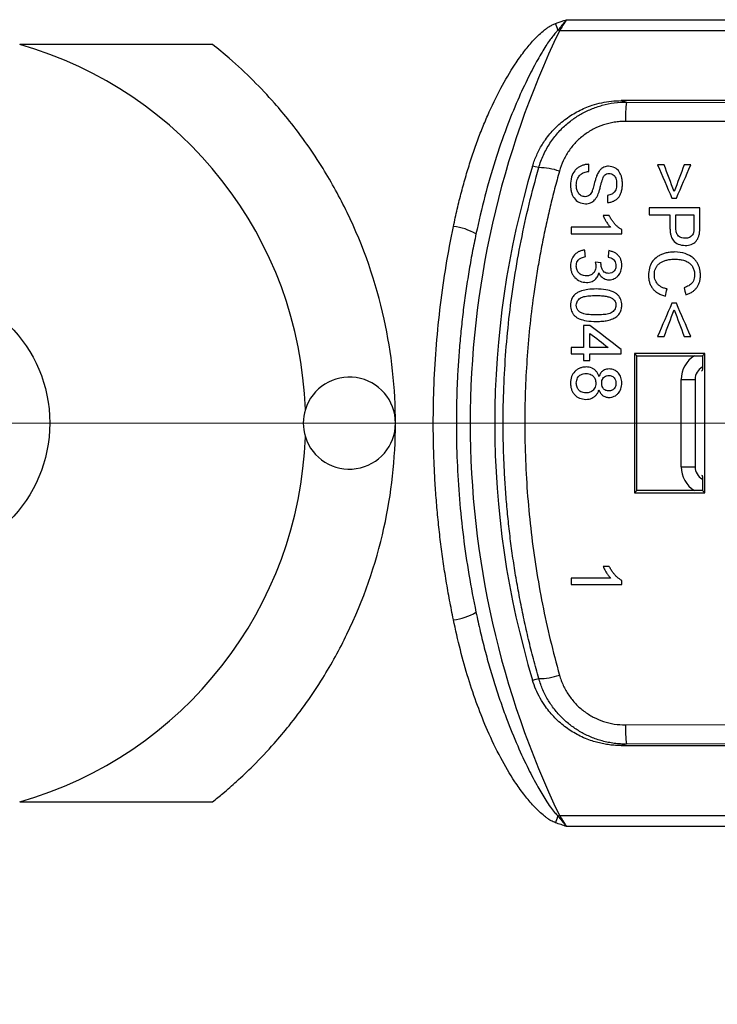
# Model space of a CAD drawing. Header units: millimetres. Extents: x 5 to 597, y 5 to 415.
# Tile 108 of 131: x 311.06 to 314.09, y 375.73 to 380. Entities that reach past the tile are written whole.
import ezdxf

# ---------------------------------------------------------------- set-up
doc = ezdxf.new("R2010")
doc.units = ezdxf.units.MM
doc.linetypes.add('CENTERX2', pattern=[20.32, 12.7, -2.54, 2.54, -2.54])
doc.styles.add('SLDTEXTSTYLE0', font='ARIAL.TTF', dxfattribs={"width": 0.948})
doc.dimstyles.new('SLDDIMSTYLE1', dxfattribs={"dimtxt": 2.5, "dimasz": 2.5, "dimexe": 0, "dimexo": 0.0625, "dimtad": 1, "dimlfac": 5, "dimrnd": 1e-09, "dimzin": 12, "dimdsep": 46, "dimtxsty": 'SLDTEXTSTYLE0', "dimsah": 1, "dimcen": 0.09, "dimadec": 0, "dimazin": 3, "dimtfac": 1, "dimtofl": 0, "dimtmove": 0, "dimatfit": 3, "dimfxl": 1, "dimfrac": 2, "dimtolj": 1, "dimtzin": 12, "dimarcsym": 0})

# ---------------------------------------------------------------- blocks, each defined once
blk = doc.blocks.new('_D_1')
at = {"color": 7, "linetype": 'Continuous', "lineweight": 0}
for p, q in [((463.4896, 375.7503), (463.4896, 356.9511)), ((289.4896, 375.5403), (289.4896, 356.9511)), ((289.4896, 357.9511), (463.4896, 357.9511))]:
    blk.add_line(p, q, dxfattribs=at)
at = {"color": 7, "linetype": 'Continuous', "lineweight": 18}
for points in [[(289.4896, 357.9511), (291.9896, 357.6411), (291.9896, 358.2611)], [(463.4896, 357.9511), (460.9896, 358.2611), (460.9896, 357.6411)]]:
    blk.add_solid(points, dxfattribs=at)
at = {"color": 7, "linetype": 'Continuous', "lineweight": 18, "insert": (372.8829, 361.1738), "char_height": 2.5, "attachment_point": 1, "style": 'SLDTEXTSTYLE0'}
blk.add_mtext('870', dxfattribs=at)
blk = doc.blocks.new('SW_CENTERMARKSYMBOL_2')
at = {"color": 0, "linetype": 'Continuous', "lineweight": 18}
for p, q in [((0, 1), (0, 1.1)), ((0, 0), (0, 0.5)), ((-1, 0), (-1.1, 0)), ((0, 0), (-0.5, 0)), ((0, 0), (0, -0.5)), ((0, 0), (0.5, 0)), ((1, 0), (1.1, 0)), ((0, -1), (0, -1.1))]:
    blk.add_line(p, q, dxfattribs=at)

msp = doc.modelspace()

# ---------------------------------------------------------------- linework, layer by layer
at = {"color": 7, "linetype": 'Continuous', "lineweight": 25}
for p, q in [((313.4317, 380.0018), (316.0949, 380.0018)), ((313.4007, 379.9532), (313.3945, 379.9562)), ((316.0949, 379.9532), (313.4007, 379.9532)), ((311.8958, 379.8946), (311.059, 379.8946)), ((315.4896, 379.6503), (313.6693, 379.6503)), ((313.6693, 379.6503), (313.6926, 379.6443)), ((313.5279, 379.3431), (313.5279, 379.3741)), ((313.5279, 379.3431), (313.5279, 379.3741)), ((313.8551, 379.3713), (313.8269, 379.3713)), ((313.9707, 379.3713), (313.9425, 379.3713)), ((313.6097, 379.2387), (313.6097, 379.2077)), ((313.6097, 379.2387), (313.6097, 379.2077)), ((313.8889, 379.2274), (313.9087, 379.2274)), ((313.6167, 379.1513), (313.5907, 379.1513)), ((313.7902, 379.1851), (313.7902, 379.1541)), ((314.0102, 379.1851), (313.7902, 379.1851)), ((313.7902, 379.1541), (313.8805, 379.1541)), ((313.8805, 379.1541), (313.8805, 379.1002)), ((313.9058, 379.1541), (313.9848, 379.1541)), ((313.9058, 379.1011), (313.9058, 379.1541)), ((313.9848, 379.1541), (313.9848, 379.1016)), ((314.0102, 379.1043), (314.0102, 379.1851)), ((313.4517, 379.1005), (313.4517, 379.0723)), ((313.6232, 379.1005), (313.4517, 379.1005)), ((313.4517, 379.0723), (313.6717, 379.0723)), ((313.6717, 379.0723), (313.6717, 379.0905)), ((313.6717, 379.0723), (313.6717, 379.0905)), ((313.5815, 378.9456), (313.5561, 378.9485)), ((313.9087, 378.7705), (313.8889, 378.7705)), ((313.5053, 378.6746), (313.5053, 378.5787)), ((313.5335, 378.6746), (313.5053, 378.6746)), ((313.5335, 378.5787), (313.5335, 378.6398)), ((313.8269, 378.6267), (313.8551, 378.6267)), ((313.9425, 378.6267), (313.9707, 378.6267)), ((313.4517, 378.5787), (313.4517, 378.5505)), ((313.5053, 378.5787), (313.4517, 378.5787)), ((313.4517, 378.5505), (313.5053, 378.5505)), ((313.5053, 378.5505), (313.5053, 378.5223)), ((313.6128, 378.5787), (313.5335, 378.5787)), ((313.5335, 378.5223), (313.5335, 378.5505)), ((313.5335, 378.5505), (313.6689, 378.5505)), ((313.6689, 378.5505), (313.6689, 378.5703)), ((314.0322, 378.5529), (313.7273, 378.5525)), ((313.7273, 378.5525), (313.737, 378.5428)), ((314.0322, 378.5529), (314.0221, 378.5428)), ((313.5053, 378.5223), (313.5335, 378.5223)), ((313.737, 378.5428), (314.0221, 378.5428)), ((313.737, 377.9577), (313.737, 378.5428)), ((314.0221, 378.5428), (314.0221, 378.5384)), ((314.0173, 378.4758), (314.0206, 378.4782)), ((313.9296, 378.0603), (313.9296, 378.4403)), ((313.9296, 378.4403), (313.9896, 378.4403)), ((313.9896, 378.4403), (313.9896, 378.0603)), ((313.9296, 378.0603), (313.9896, 378.0603)), ((314.0173, 378.0247), (314.0206, 378.0223)), ((313.7273, 377.9481), (313.737, 377.9577)), ((314.0221, 377.9577), (313.737, 377.9577)), ((314.0221, 377.9622), (314.0221, 377.9577)), ((314.0322, 377.9476), (314.0221, 377.9577)), ((313.7273, 377.9481), (314.0322, 377.9476)), ((313.6167, 377.6282), (313.5907, 377.6282)), ((313.4517, 377.5774), (313.4517, 377.5492)), ((313.6232, 377.5774), (313.4517, 377.5774)), ((313.6717, 377.5492), (313.6717, 377.5674)), ((313.6717, 377.5492), (313.6717, 377.5674)), ((313.4517, 377.5492), (313.6717, 377.5492)), ((313.6926, 376.8562), (313.6693, 376.8503)), ((313.6693, 376.8503), (315.4896, 376.8503)), ((311.059, 376.606), (311.8958, 376.606)), ((313.4007, 376.5473), (313.3945, 376.5443)), ((313.4007, 376.5473), (316.0958, 376.5473)), ((316.0958, 376.4987), (313.4317, 376.4987))]:
    msp.add_line(p, q, dxfattribs=at)
at = {"color": 7, "linetype": 'CENTERX2', "lineweight": 18}
msp.add_line((317.6396, 378.2503), (297.7395, 378.2503), dxfattribs=at)
at = {"color": 7, "linetype": 'Continuous', "lineweight": 25, "flags": 128}
for points in [[(313.6926, 379.6443), (314.6937, 379.6424), (315.4803, 379.641)], [(314.8252, 379.5581), (314.188, 379.5594), (313.6874, 379.5604)], [(313.3113, 379.3594), (313.2962, 379.3632), (313.2843, 379.3662)], [(313.2843, 377.1344), (313.2995, 377.1382), (313.3113, 377.1411)], [(313.6874, 376.9402), (314.3245, 376.9414), (314.8252, 376.9424)], [(315.4803, 376.8596), (314.4792, 376.8577), (313.6926, 376.8562)]]:
    msp.add_lwpolyline(points, dxfattribs=at)
at = {"color": 7, "linetype": 'Continuous', "lineweight": 25}
msp.add_circle((310.5896, 378.2503), 0.6, dxfattribs=at)
for centre, radius, start, end in [((312.2574, 379.5653), 1.2024, 18.9729, 20.4434), ((316.9537, 378.2503), 3.94, 154.3911, 205.6089), ((310.5896, 378.2503), 1.71, 1.9852, 74.0652), ((314.096, 379.577), 0.409, 170.5306, 182.333), ((316.99, 378.2503), 3.87, 163.2407, 196.7593), ((313.3113, 379.0876), 0.2718, 70.751, 89.9968), ((312.9186, 378.8721), 0.2328, 58.9066, 84.4923), ((314.0496, 378.4403), 0.06, 118.3972, 180), ((312.4896, 378.2503), 0.2, 0, 162.7716), ((312.4896, 378.2503), 0.2, 162.7716, 197.2284), ((312.4896, 378.2503), 0.2, 197.2284, 0), ((310.5896, 378.2503), 1.71, 285.9348, 358.0148), ((314.0496, 378.0603), 0.06, 180, 241.6201), ((312.9186, 377.6284), 0.2328, 275.5077, 301.0934), ((313.3113, 377.4129), 0.2718, 270.0032, 289.249), ((314.096, 376.9235), 0.409, 177.667, 189.4694), ((312.2574, 376.9352), 1.2024, 339.5566, 341.0271)]:
    msp.add_arc(centre, radius, start, end, dxfattribs=at)
at = {"color": 8, "linetype": 'Continuous', "lineweight": 25}
for centre, start, end in [((314.0496, 378.4403), 121.2686, 180), ((314.0496, 378.0603), 180, 238.7314)]:
    msp.add_arc(centre, 0.12, start, end, dxfattribs=at)
at = {"color": 7, "linetype": 'Continuous', "lineweight": 25}
for points in [[(313.384, 379.9853), (313.3999, 379.9909), (313.4158, 379.9964), (313.4317, 380.0018)], [(313.4317, 380.0018), (313.4213, 379.986), (313.411, 379.9696), (313.4007, 379.9532)], [(313.8269, 379.3713), (313.8475, 379.3234), (313.8682, 379.2755), (313.8889, 379.2274)], [(313.8988, 379.2557), (313.8842, 379.2942), (313.8696, 379.3328), (313.8551, 379.3713)], [(313.9425, 379.3713), (313.9279, 379.3328), (313.9134, 379.2942), (313.8988, 379.2557)], [(313.9087, 379.2274), (313.9294, 379.2754), (313.95, 379.3234), (313.9707, 379.3713)], [(313.5138, 378.9736), (313.5128, 378.983), (313.5119, 378.9924), (313.511, 379.0018)], [(313.6153, 378.999), (313.6144, 378.9896), (313.6134, 378.9802), (313.6125, 378.9708)], [(313.5812, 378.9415), (313.5812, 378.9429), (313.5813, 378.9442), (313.5815, 378.9456)], [(313.8606, 378.8016), (313.863, 378.8119), (313.8654, 378.8222), (313.8678, 378.8326)], [(313.9424, 378.8382), (313.9446, 378.8279), (313.9469, 378.8175), (313.9491, 378.8072)], [(313.8889, 378.7705), (313.8682, 378.7226), (313.8476, 378.6746), (313.8269, 378.6267)], [(313.9707, 378.6267), (313.95, 378.6747), (313.9293, 378.7226), (313.9087, 378.7705)], [(313.8551, 378.6267), (313.8696, 378.6652), (313.8842, 378.7038), (313.8988, 378.7423)], [(313.8988, 378.7423), (313.9134, 378.7038), (313.9279, 378.6652), (313.9425, 378.6267)], [(313.6689, 378.5703), (313.6238, 378.6051), (313.5786, 378.6399), (313.5335, 378.6746)], [(313.5335, 378.6398), (313.5599, 378.6195), (313.5863, 378.5991), (313.6128, 378.5787)], [(313.7273, 378.5525), (313.7271, 378.3511), (313.7271, 378.1494), (313.7273, 377.9481)], [(314.0322, 377.9476), (314.0324, 378.1493), (314.0324, 378.3513), (314.0322, 378.5529)], [(313.4007, 376.5473), (313.411, 376.5309), (313.4213, 376.5146), (313.4317, 376.4987)], [(313.4317, 376.4987), (313.4158, 376.5042), (313.3999, 376.5096), (313.384, 376.5153)]]:
    msp.add_open_spline(points, degree=3, dxfattribs=at)
for points, knots in [([(313.4317, 380.0018), (313.4246, 379.9933), (313.4122, 379.9783), (313.3998, 379.9629), (313.3945, 379.9562)], [0, 0, 0, 0, 0.569113, 1, 1, 1, 1]), ([(312.941, 379.1038), (312.9464, 379.1292), (312.9572, 379.1793), (312.9755, 379.253), (312.9952, 379.3243), (313.0165, 379.3933), (313.0392, 379.4599), (313.0635, 379.5242), (313.0978, 379.6065), (313.1437, 379.7025), (313.1975, 379.7938), (313.2448, 379.8609), (313.2785, 379.9018), (313.3068, 379.9314), (313.3266, 379.9494), (313.3427, 379.9622), (313.3559, 379.9715), (313.3693, 379.9794), (313.3793, 379.9834), (313.384, 379.9853)], [0, 0, 0, 0, 0.076589, 0.151356, 0.224353, 0.295636, 0.365264, 0.433302, 0.499818, 0.630278, 0.749782, 0.815437, 0.874687, 0.907526, 0.937182, 0.954102, 0.968568, 0.984838, 1, 1, 1, 1]), ([(313.3945, 379.9562), (313.3909, 379.9526), (313.3828, 379.9442), (313.3707, 379.9289), (313.3568, 379.9098), (313.3414, 379.8866), (313.3245, 379.8593), (313.3063, 379.8278), (313.2868, 379.7921), (313.2568, 379.7337), (313.2168, 379.6474), (313.1678, 379.5263), (313.12, 379.3874), (313.0752, 379.2335), (313.0512, 379.1264), (313.0389, 379.0715)], [0, 0, 0, 0, 0.015939, 0.036166, 0.06075, 0.089732, 0.123142, 0.161, 0.203323, 0.250124, 0.366163, 0.500135, 0.657876, 0.824512, 1, 1, 1, 1]), ([(311.8958, 376.606), (311.9109, 376.6182), (311.9464, 376.6468), (312.0054, 376.6985), (312.0805, 376.7699), (312.1566, 376.8506), (312.2611, 376.9747), (312.3713, 377.1305), (312.5257, 377.4106), (312.6546, 377.78), (312.7062, 378.2484), (312.6554, 378.7175), (312.5267, 379.0876), (312.3727, 379.3677), (312.2627, 379.5237), (312.1581, 379.6483), (312.0717, 379.74), (311.9813, 379.8247), (311.9202, 379.8746), (311.8958, 379.8946)], [0, 0, 0, 0, 0.015507, 0.036395, 0.062664, 0.098291, 0.124931, 0.192235, 0.250187, 0.37934, 0.499423, 0.619826, 0.749285, 0.807103, 0.874169, 0.901144, 0.936988, 0.974836, 1, 1, 1, 1]), ([(313.2843, 379.3662), (313.287, 379.3743), (313.2922, 379.3906), (313.302, 379.4142), (313.3131, 379.4372), (313.3259, 379.4594), (313.347, 379.4915), (313.3799, 379.531), (313.4284, 379.573), (313.4831, 379.607), (313.5359, 379.6289), (313.5842, 379.642), (313.6265, 379.649), (313.655, 379.6498), (313.6693, 379.6503)], [0, 0, 0, 0, 0.05009, 0.099911, 0.149672, 0.199584, 0.249856, 0.374403, 0.499536, 0.623984, 0.749399, 0.833093, 0.916313, 1, 1, 1, 1]), ([(313.3113, 379.3594), (313.3142, 379.3687), (313.3201, 379.3874), (313.3313, 379.4144), (313.3444, 379.4404), (313.3593, 379.4652), (313.3757, 379.4886), (313.3936, 379.5104), (313.4126, 379.5306), (313.4326, 379.549), (313.459, 379.5701), (313.4936, 379.5928), (313.5382, 379.6148), (313.5871, 379.6314), (313.639, 379.6423), (313.6746, 379.6436), (313.6926, 379.6443)], [0, 0, 0, 0, 0.057485, 0.114896, 0.172045, 0.22875, 0.284832, 0.340121, 0.39446, 0.447705, 0.49973, 0.592709, 0.690151, 0.791207, 0.894864, 1, 1, 1, 1]), ([(313.6874, 379.5604), (313.6793, 379.5602), (313.6632, 379.5599), (313.6391, 379.5569), (313.6154, 379.5521), (313.5844, 379.5432), (313.5471, 379.5275), (313.5063, 379.5015), (313.4702, 379.4694), (313.4402, 379.4317), (313.416, 379.3899), (313.4059, 379.3595), (313.4009, 379.3442)], [0, 0, 0, 0, 0.0628639, 0.1253048, 0.1877433, 0.2506001, 0.3758382, 0.5004613, 0.6251359, 0.7502116, 0.8747968, 1, 1, 1, 1]), ([(313.5279, 379.3741), (313.5229, 379.3737), (313.5133, 379.3729), (313.4996, 379.3692), (313.4873, 379.3636), (313.4765, 379.356), (313.4631, 379.3424), (313.4509, 379.3172), (313.4496, 379.2945), (313.4489, 379.282)], [0, 0, 0, 0, 0.109587, 0.211619, 0.308765, 0.404105, 0.500894, 0.724698, 1, 1, 1, 1]), ([(313.6143, 379.3657), (313.6107, 379.3654), (313.6038, 379.3648), (313.594, 379.3617), (313.5843, 379.3563), (313.5747, 379.3467), (313.5696, 379.338), (313.5668, 379.3332)], [0, 0, 0, 0, 0.17748, 0.341753, 0.499446, 0.724802, 1, 1, 1, 1]), ([(313.6746, 379.2893), (313.6743, 379.2945), (313.6738, 379.3044), (313.6711, 379.3183), (313.6669, 379.3306), (313.6587, 379.3455), (313.642, 379.3617), (313.6237, 379.3643), (313.6143, 379.3657)], [0, 0, 0, 0, 0.144019, 0.274065, 0.392263, 0.501435, 0.745339, 1, 1, 1, 1]), ([(313.3113, 377.1411), (313.3035, 377.1694), (313.2878, 377.2259), (313.2667, 377.3112), (313.2473, 377.3965), (313.2299, 377.4819), (313.2144, 377.5674), (313.2007, 377.6528), (313.189, 377.7382), (313.1791, 377.8235), (313.171, 377.9087), (313.1647, 377.9937), (313.1602, 378.0785), (313.1575, 378.163), (313.1563, 378.2719), (313.1588, 378.4054), (313.168, 378.5638), (313.1834, 378.7229), (313.2052, 378.8823), (313.2337, 379.0418), (313.2684, 379.2013), (313.297, 379.3066), (313.3113, 379.3594)], [0, 0, 0, 0, 0.039383, 0.078583, 0.117602, 0.156445, 0.195115, 0.233617, 0.271955, 0.310132, 0.348153, 0.386022, 0.423743, 0.46132, 0.498757, 0.568735, 0.639212, 0.710214, 0.781768, 0.8539, 0.926635, 1, 1, 1, 1]), ([(313.4009, 379.3442), (313.3939, 379.3188), (313.38, 379.2679), (313.361, 379.1911), (313.3433, 379.114), (313.3273, 379.0366), (313.3127, 378.9588), (313.2997, 378.8808), (313.2785, 378.7369), (313.2568, 378.5259), (313.2489, 378.2875), (313.2528, 378.0892), (313.2621, 377.9315), (313.2775, 377.7746), (313.2989, 377.6185), (313.3266, 377.4633), (313.36, 377.3089), (313.3872, 377.2073), (313.4009, 377.1563)], [0, 0, 0, 0, 0.035874, 0.071694, 0.107473, 0.143226, 0.178966, 0.214707, 0.250462, 0.375887, 0.501221, 0.572576, 0.643713, 0.714743, 0.785777, 0.856924, 0.928296, 1, 1, 1, 1]), ([(313.4743, 379.2833), (313.4746, 379.2877), (313.4751, 379.296), (313.4782, 379.3078), (313.4834, 379.3198), (313.4932, 379.3313), (313.5091, 379.3398), (313.5213, 379.3419), (313.5279, 379.3431)], [0, 0, 0, 0, 0.146697, 0.281529, 0.408198, 0.586402, 0.777002, 1, 1, 1, 1]), ([(313.5668, 379.3332), (313.5653, 379.3299), (313.562, 379.3225), (313.5578, 379.3098), (313.5527, 379.2919), (313.5481, 379.2737), (313.5439, 379.2609), (313.5424, 379.2565)], [0, 0, 0, 0, 0.1335237, 0.2999493, 0.499904, 0.8267299, 1, 1, 1, 1]), ([(313.5674, 379.2402), (313.5688, 379.2439), (313.572, 379.2524), (313.5764, 379.2671), (313.5805, 379.2832), (313.5844, 379.2985), (313.5885, 379.3106), (313.5922, 379.32), (313.5955, 379.3247), (313.5969, 379.3267)], [0, 0, 0, 0, 0.130064, 0.296782, 0.500508, 0.672521, 0.812488, 0.921122, 1, 1, 1, 1]), ([(313.5969, 379.3267), (313.5997, 379.3291), (313.6054, 379.3338), (313.6127, 379.3343), (313.6163, 379.3346)], [0, 0, 0, 0, 0.500944, 1, 1, 1, 1]), ([(313.6163, 379.3346), (313.6197, 379.3343), (313.6261, 379.3337), (313.6348, 379.3293), (313.6414, 379.3224), (313.6459, 379.313), (313.6487, 379.3013), (313.649, 379.2927), (313.6492, 379.288)], [0, 0, 0, 0, 0.156255, 0.298123, 0.440522, 0.598221, 0.782344, 1, 1, 1, 1]), ([(313.4489, 379.282), (313.4492, 379.2766), (313.4498, 379.2664), (313.4528, 379.252), (313.4577, 379.239), (313.4669, 379.2233), (313.485, 379.2064), (313.5043, 379.2035), (313.5142, 379.2021)], [0, 0, 0, 0, 0.139451, 0.267526, 0.386728, 0.500147, 0.745794, 1, 1, 1, 1]), ([(313.5127, 379.2331), (313.5096, 379.2334), (313.5037, 379.234), (313.4954, 379.2374), (313.4884, 379.2426), (313.4813, 379.2514), (313.4755, 379.2652), (313.4747, 379.277), (313.4743, 379.2833)], [0, 0, 0, 0, 0.130767, 0.252766, 0.373271, 0.499811, 0.729475, 1, 1, 1, 1]), ([(313.6097, 379.2077), (313.6147, 379.2083), (313.6242, 379.2094), (313.6374, 379.2141), (313.6487, 379.221), (313.658, 379.2304), (313.6652, 379.242), (313.6704, 379.2558), (313.6737, 379.2718), (313.6743, 379.2832), (313.6746, 379.2893)], [0, 0, 0, 0, 0.128272, 0.245273, 0.355818, 0.465575, 0.580329, 0.705173, 0.844093, 1, 1, 1, 1]), ([(313.6492, 379.288), (313.6489, 379.2835), (313.6485, 379.275), (313.6457, 379.2636), (313.64, 379.2522), (313.6277, 379.2422), (313.616, 379.2399), (313.6097, 379.2387)], [0, 0, 0, 0, 0.195463, 0.360227, 0.500767, 0.73022, 1, 1, 1, 1]), ([(313.5424, 379.2565), (313.5408, 379.2531), (313.5379, 379.2471), (313.5317, 379.2392), (313.523, 379.2342), (313.5163, 379.2335), (313.5127, 379.2331)], [0, 0, 0, 0, 0.280671, 0.498815, 0.732911, 1, 1, 1, 1]), ([(313.5142, 379.2021), (313.518, 379.2023), (313.5255, 379.2028), (313.5362, 379.2063), (313.5458, 379.2117), (313.5542, 379.2193), (313.5617, 379.2289), (313.5654, 379.2363), (313.5674, 379.2402)], [0, 0, 0, 0, 0.166184, 0.323652, 0.47914, 0.639633, 0.811511, 1, 1, 1, 1]), ([(313.5907, 379.1513), (313.5929, 379.1465), (313.597, 379.137), (313.6047, 379.1237), (313.6133, 379.1114), (313.6199, 379.1041), (313.6232, 379.1005)], [0, 0, 0, 0, 0.261456, 0.51383, 0.759243, 1, 1, 1, 1]), ([(313.6717, 379.0905), (313.6682, 379.0925), (313.6609, 379.0967), (313.6509, 379.1048), (313.6414, 379.1142), (313.6325, 379.1252), (313.6241, 379.1376), (313.6193, 379.1466), (313.6167, 379.1513)], [0, 0, 0, 0, 0.148126, 0.301113, 0.461077, 0.629871, 0.809071, 1, 1, 1, 1]), ([(314.0081, 379.0717), (314.0087, 379.0764), (314.01, 379.0873), (314.0101, 379.0982), (314.0102, 379.1043)], [0, 0, 0, 0, 0.435753, 1, 1, 1, 1]), ([(312.941, 377.3967), (312.9354, 377.4248), (312.9241, 377.4808), (312.9094, 377.5653), (312.8963, 377.65), (312.885, 377.7348), (312.8754, 377.8199), (312.8675, 377.9051), (312.8614, 377.9905), (312.857, 378.076), (312.8543, 378.1616), (312.8531, 378.2763), (312.8559, 378.4199), (312.8663, 378.592), (312.8839, 378.7636), (312.908, 378.9345), (312.93, 379.0473), (312.941, 379.1038)], [0, 0, 0, 0, 0.050141, 0.100159, 0.150075, 0.199907, 0.249677, 0.299405, 0.349112, 0.398817, 0.448542, 0.498307, 0.598465, 0.698547, 0.798719, 0.899149, 1, 1, 1, 1]), ([(313.0389, 379.0715), (313.0333, 379.0441), (313.0222, 378.9894), (313.0077, 378.9071), (312.9948, 378.8246), (312.9837, 378.7421), (312.9744, 378.6595), (312.9667, 378.5769), (312.9608, 378.4944), (312.9566, 378.4119), (312.9542, 378.3296), (312.9531, 378.2203), (312.956, 378.0837), (312.9662, 377.9198), (312.9833, 377.7558), (313.0068, 377.5918), (313.0281, 377.4834), (313.0389, 377.4291)], [0, 0, 0, 0, 0.050874, 0.101575, 0.152109, 0.202484, 0.252707, 0.302784, 0.352724, 0.402533, 0.452218, 0.501787, 0.600327, 0.699361, 0.798948, 0.899142, 1, 1, 1, 1]), ([(313.8805, 379.1002), (313.8807, 379.0941), (313.8811, 379.0828), (313.8838, 379.0672), (313.888, 379.0543), (313.8969, 379.0393), (313.9167, 379.0246), (313.9364, 379.0226), (313.947, 379.0216)], [0, 0, 0, 0, 0.155637, 0.289422, 0.403696, 0.502196, 0.733415, 1, 1, 1, 1]), ([(313.9461, 379.0526), (313.9415, 379.0529), (313.9331, 379.0535), (313.9218, 379.0583), (313.9124, 379.067), (313.9068, 379.0821), (313.9062, 379.0941), (313.9058, 379.1011)], [0, 0, 0, 0, 0.1878685, 0.3489311, 0.4991932, 0.7110564, 1, 1, 1, 1]), ([(313.9829, 379.0762), (313.9817, 379.0734), (313.9794, 379.0679), (313.9734, 379.0612), (313.9658, 379.0564), (313.9565, 379.0533), (313.9497, 379.0528), (313.9461, 379.0526)], [0, 0, 0, 0, 0.195098, 0.378818, 0.56554, 0.76901, 1, 1, 1, 1]), ([(313.947, 379.0216), (313.9516, 379.0219), (313.9605, 379.0224), (313.9729, 379.0258), (313.9837, 379.0311), (313.9927, 379.0384), (313.9998, 379.0478), (314.0052, 379.059), (314.0071, 379.0673), (314.0081, 379.0717)], [0, 0, 0, 0, 0.161485, 0.307218, 0.442098, 0.572253, 0.704474, 0.84525, 1, 1, 1, 1]), ([(313.9848, 379.1016), (313.9848, 379.0973), (313.9847, 379.0908), (313.9841, 379.0823), (313.9832, 379.0781), (313.9829, 379.0762)], [0, 0, 0, 0, 0.500115, 0.775159, 1, 1, 1, 1]), ([(313.511, 379.0018), (313.5065, 379.0011), (313.4977, 378.9997), (313.4856, 378.9951), (313.4749, 378.9888), (313.4628, 378.9778), (313.4513, 378.9593), (313.4497, 378.9423), (313.4489, 378.9334)], [0, 0, 0, 0, 0.134536, 0.259988, 0.380211, 0.499565, 0.738613, 1, 1, 1, 1]), ([(313.6717, 378.9346), (313.6715, 378.9394), (313.6709, 378.9486), (313.6673, 378.9615), (313.6614, 378.9727), (313.6531, 378.9821), (313.6425, 378.9897), (313.6297, 378.9955), (313.6203, 378.9978), (313.6153, 378.999)], [0, 0, 0, 0, 0.15323, 0.293017, 0.42483, 0.555149, 0.690666, 0.837365, 1, 1, 1, 1]), ([(313.9018, 378.9933), (313.8953, 378.9931), (313.8827, 378.9925), (313.8646, 378.9893), (313.8481, 378.9844), (313.8332, 378.9775), (313.8168, 378.9668), (313.8007, 378.9493), (313.7894, 378.9221), (313.7881, 378.9021), (313.7874, 378.8914)], [0, 0, 0, 0, 0.113138, 0.218248, 0.31673, 0.410282, 0.500877, 0.654027, 0.815176, 1, 1, 1, 1]), ([(314.013, 378.892), (314.0128, 378.8972), (314.0123, 378.9073), (314.0094, 378.9218), (314.0049, 378.9352), (313.9986, 378.9473), (313.9906, 378.9582), (313.9751, 378.9737), (313.9454, 378.9898), (313.917, 378.9921), (313.9018, 378.9933)], [0, 0, 0, 0, 0.092561, 0.1794, 0.261941, 0.341839, 0.420917, 0.501052, 0.731689, 1, 1, 1, 1]), ([(313.4489, 378.9334), (313.4492, 378.9283), (313.4498, 378.9186), (313.4536, 378.9049), (313.4595, 378.8926), (313.4706, 378.8784), (313.4898, 378.8642), (313.5084, 378.8619), (313.5179, 378.8608)], [0, 0, 0, 0, 0.135913, 0.261933, 0.382133, 0.501188, 0.746284, 1, 1, 1, 1]), ([(313.4743, 378.9324), (313.4745, 378.9362), (313.475, 378.9435), (313.4788, 378.9534), (313.4859, 378.9624), (313.4979, 378.9695), (313.5081, 378.9721), (313.5138, 378.9736)], [0, 0, 0, 0, 0.184216, 0.346765, 0.500407, 0.720016, 1, 1, 1, 1]), ([(313.5561, 378.9485), (313.5569, 378.9452), (313.5584, 378.9392), (313.5589, 378.9331), (313.5591, 378.9302)], [0, 0, 0, 0, 0.5421796, 1, 1, 1, 1]), ([(313.6149, 378.9003), (313.6113, 378.9006), (313.6045, 378.9011), (313.5954, 378.9057), (313.5879, 378.914), (313.5826, 378.9263), (313.5817, 378.9363), (313.5812, 378.9415)], [0, 0, 0, 0, 0.179576, 0.339433, 0.498366, 0.735525, 1, 1, 1, 1]), ([(313.6125, 378.9708), (313.6165, 378.9699), (313.624, 378.9681), (313.6337, 378.9626), (313.6409, 378.9549), (313.6453, 378.9449), (313.646, 378.9376), (313.6463, 378.9338)], [0, 0, 0, 0, 0.22291, 0.41815, 0.600861, 0.789236, 1, 1, 1, 1]), ([(313.6463, 378.9338), (313.6461, 378.9307), (313.6458, 378.9248), (313.6428, 378.9167), (313.6373, 378.9087), (313.6279, 378.9018), (313.6193, 378.9008), (313.6149, 378.9003)], [0, 0, 0, 0, 0.180236, 0.343662, 0.500538, 0.743777, 1, 1, 1, 1]), ([(313.6158, 378.8721), (313.62, 378.8724), (313.6279, 378.8732), (313.6392, 378.877), (313.649, 378.883), (313.6597, 378.8935), (313.6694, 378.9109), (313.6709, 378.9264), (313.6717, 378.9346)], [0, 0, 0, 0, 0.133567, 0.257677, 0.377798, 0.499937, 0.736508, 1, 1, 1, 1]), ([(313.8128, 378.8943), (313.8131, 378.8989), (313.8136, 378.9079), (313.8173, 378.9204), (313.823, 378.9315), (313.831, 378.9408), (313.8412, 378.9485), (313.8534, 378.9544), (313.8678, 378.9588), (313.8842, 378.9615), (313.8958, 378.962), (313.902, 378.9623)], [0, 0, 0, 0, 0.110652, 0.212045, 0.30795, 0.402795, 0.501152, 0.607137, 0.724066, 0.854421, 1, 1, 1, 1]), ([(313.902, 378.9623), (313.9095, 378.9619), (313.9236, 378.9612), (313.943, 378.9567), (313.9591, 378.9496), (313.9719, 378.9395), (313.981, 378.9265), (313.9865, 378.9108), (313.9873, 378.8995), (313.9876, 378.8935)], [0, 0, 0, 0, 0.18125, 0.338817, 0.477388, 0.603781, 0.726858, 0.856162, 1, 1, 1, 1]), ([(313.5181, 378.889), (313.5141, 378.8893), (313.5063, 378.8899), (313.4954, 378.8941), (313.4849, 378.9017), (313.4759, 378.9147), (313.4749, 378.9263), (313.4743, 378.9324)], [0, 0, 0, 0, 0.176759, 0.340097, 0.500557, 0.738455, 1, 1, 1, 1]), ([(313.5179, 378.8608), (313.5224, 378.8611), (313.531, 378.8616), (313.5429, 378.8651), (313.5549, 378.872), (313.5662, 378.8842), (313.5701, 378.896), (313.5722, 378.9021)], [0, 0, 0, 0, 0.183003, 0.346903, 0.499017, 0.740354, 1, 1, 1, 1]), ([(313.5591, 378.9302), (313.5588, 378.9264), (313.5583, 378.919), (313.5543, 378.9088), (313.547, 378.8991), (313.5347, 378.8908), (313.5238, 378.8896), (313.5181, 378.889)], [0, 0, 0, 0, 0.178298, 0.340869, 0.498926, 0.739614, 1, 1, 1, 1]), ([(313.5722, 378.9021), (313.5741, 378.8985), (313.5778, 378.8917), (313.5855, 378.8833), (313.5945, 378.8771), (313.6047, 378.8732), (313.612, 378.8724), (313.6158, 378.8721)], [0, 0, 0, 0, 0.217271, 0.416312, 0.606214, 0.797375, 1, 1, 1, 1]), ([(313.7874, 378.8914), (313.7877, 378.8857), (313.7883, 378.8749), (313.792, 378.8594), (313.7979, 378.8455), (313.8061, 378.8333), (313.8166, 378.8227), (313.8292, 378.8138), (313.8441, 378.8065), (313.855, 378.8033), (313.8606, 378.8016)], [0, 0, 0, 0, 0.1344232, 0.2590661, 0.377094, 0.4922186, 0.6084293, 0.7296079, 0.8591907, 1, 1, 1, 1]), ([(313.8678, 378.8326), (313.863, 378.8338), (313.8538, 378.8362), (313.8414, 378.8421), (313.8311, 378.8494), (313.823, 378.8584), (313.8172, 378.869), (313.8136, 378.8812), (313.813, 378.8898), (313.8128, 378.8943)], [0, 0, 0, 0, 0.165638, 0.314961, 0.452305, 0.583203, 0.714008, 0.851085, 1, 1, 1, 1]), ([(313.9876, 378.8935), (313.9873, 378.8888), (313.9867, 378.8799), (313.9827, 378.8675), (313.975, 378.8557), (313.9613, 378.8452), (313.9491, 378.8407), (313.9424, 378.8382)], [0, 0, 0, 0, 0.182778, 0.345869, 0.498402, 0.724033, 1, 1, 1, 1]), ([(313.9491, 378.8072), (313.954, 378.8089), (313.9636, 378.8122), (313.9766, 378.8192), (313.9876, 378.8277), (313.9967, 378.8377), (314.0039, 378.8493), (314.009, 378.8622), (314.0122, 378.8766), (314.0127, 378.8867), (314.013, 378.892)], [0, 0, 0, 0, 0.136892, 0.263772, 0.383533, 0.499598, 0.61572, 0.735643, 0.862779, 1, 1, 1, 1]), ([(313.4701, 378.8112), (313.4677, 378.8089), (313.4632, 378.8046), (313.4577, 378.7971), (313.453, 378.788), (313.4498, 378.7762), (313.4492, 378.767), (313.4489, 378.7621)], [0, 0, 0, 0, 0.176816, 0.342191, 0.500029, 0.729795, 1, 1, 1, 1]), ([(313.5602, 378.8326), (313.5483, 378.8322), (313.5271, 378.8314), (313.5011, 378.8263), (313.4829, 378.8192), (313.4743, 378.8138), (313.4701, 378.8112)], [0, 0, 0, 0, 0.3808983, 0.6763877, 0.8417324, 1, 1, 1, 1]), ([(313.6717, 378.7621), (313.6715, 378.7665), (313.671, 378.7751), (313.6676, 378.7872), (313.6622, 378.7979), (313.6546, 378.8072), (313.6449, 378.815), (313.6281, 378.8241), (313.5993, 378.8311), (313.5744, 378.8321), (313.5602, 378.8326)], [0, 0, 0, 0, 0.089378, 0.172108, 0.251166, 0.329945, 0.411873, 0.500012, 0.714807, 1, 1, 1, 1]), ([(313.4489, 378.7621), (313.4492, 378.7576), (313.4496, 378.749), (313.453, 378.7368), (313.4584, 378.726), (313.466, 378.7167), (313.4757, 378.709), (313.4927, 378.7), (313.5214, 378.693), (313.5462, 378.6921), (313.5602, 378.6916)], [0, 0, 0, 0, 0.090228, 0.173477, 0.252749, 0.331502, 0.413258, 0.501181, 0.717513, 1, 1, 1, 1]), ([(313.4743, 378.7621), (313.4746, 378.7657), (313.4753, 378.7726), (313.4797, 378.7821), (313.4865, 378.7898), (313.4959, 378.7957), (313.5103, 378.8007), (313.5321, 378.8037), (313.55, 378.8041), (313.5603, 378.8044)], [0, 0, 0, 0, 0.100714, 0.193516, 0.286183, 0.386526, 0.50079, 0.70979, 1, 1, 1, 1]), ([(313.5603, 378.7198), (313.55, 378.72), (313.5321, 378.7204), (313.5094, 378.7235), (313.4934, 378.7294), (313.4826, 378.7377), (313.4757, 378.749), (313.4748, 378.7576), (313.4743, 378.7621)], [0, 0, 0, 0, 0.289304, 0.500051, 0.640027, 0.760756, 0.875643, 1, 1, 1, 1]), ([(313.5602, 378.6916), (313.5696, 378.6918), (313.586, 378.6921), (313.6065, 378.6948), (313.6214, 378.6989), (313.6351, 378.704), (313.6497, 378.712), (313.6623, 378.7256), (313.6701, 378.7428), (313.6712, 378.7554), (313.6717, 378.7621)], [0, 0, 0, 0, 0.18855, 0.332247, 0.415297, 0.498645, 0.627084, 0.745726, 0.866294, 1, 1, 1, 1]), ([(313.5603, 378.8044), (313.5681, 378.8042), (313.5826, 378.8038), (313.6023, 378.8013), (313.6185, 378.7979), (313.6273, 378.7936), (313.6313, 378.7916)], [0, 0, 0, 0, 0.322195, 0.594184, 0.818567, 1, 1, 1, 1]), ([(313.6463, 378.7624), (313.646, 378.7587), (313.6454, 378.7518), (313.6411, 378.7422), (313.6342, 378.7345), (313.6248, 378.7285), (313.6104, 378.7235), (313.5885, 378.7204), (313.5706, 378.72), (313.5603, 378.7198)], [0, 0, 0, 0, 0.101128, 0.194057, 0.286611, 0.386705, 0.500694, 0.711778, 1, 1, 1, 1]), ([(313.6313, 378.7916), (313.6336, 378.7896), (313.638, 378.7858), (313.6429, 378.7789), (313.6457, 378.771), (313.6461, 378.7654), (313.6463, 378.7624)], [0, 0, 0, 0, 0.271932, 0.504674, 0.737937, 1, 1, 1, 1]), ([(314.0221, 378.5384), (314.0221, 378.5243), (314.022, 378.5079), (314.0214, 378.4845), (314.0209, 378.4785), (314.0206, 378.4782)], [0, 0, 0, 0, 0.5, 0.5, 1, 1, 1, 1]), ([(313.5165, 378.4941), (313.5116, 378.4938), (313.5022, 378.4931), (313.4889, 378.4891), (313.4771, 378.4827), (313.4639, 378.4714), (313.4515, 378.4516), (313.4498, 378.4333), (313.4489, 378.4236)], [0, 0, 0, 0, 0.134413, 0.259437, 0.379778, 0.500687, 0.73556, 1, 1, 1, 1]), ([(313.4743, 378.4234), (313.4746, 378.4276), (313.4752, 378.4356), (313.4791, 378.4464), (313.4853, 378.455), (313.494, 378.4612), (313.5048, 378.465), (313.5128, 378.4656), (313.517, 378.4659)], [0, 0, 0, 0, 0.1870083, 0.3498447, 0.4992344, 0.648822, 0.8122025, 1, 1, 1, 1]), ([(313.5724, 378.4523), (313.571, 378.4566), (313.5683, 378.4646), (313.5616, 378.4752), (313.5529, 378.4835), (313.5424, 378.4895), (313.53, 378.4932), (313.5212, 378.4938), (313.5165, 378.4941)], [0, 0, 0, 0, 0.176274, 0.337534, 0.491759, 0.648011, 0.815021, 1, 1, 1, 1]), ([(313.517, 378.4659), (313.521, 378.4656), (313.5285, 378.465), (313.5389, 378.461), (313.549, 378.4539), (313.5574, 378.4413), (313.5584, 378.4301), (313.5589, 378.4242)], [0, 0, 0, 0, 0.178228, 0.341422, 0.499961, 0.734062, 1, 1, 1, 1]), ([(313.6162, 378.4857), (313.6126, 378.4854), (313.6058, 378.4848), (313.5964, 378.4818), (313.5871, 378.4764), (313.5786, 378.4664), (313.5746, 378.4573), (313.5724, 378.4523)], [0, 0, 0, 0, 0.183513, 0.347444, 0.498957, 0.723652, 1, 1, 1, 1]), ([(313.6717, 378.424), (313.6715, 378.4283), (313.671, 378.4365), (313.6682, 378.4481), (313.6638, 378.4584), (313.6553, 378.4705), (313.6397, 378.4828), (313.6242, 378.4847), (313.6162, 378.4857)], [0, 0, 0, 0, 0.1395021, 0.2670213, 0.3859684, 0.5005233, 0.7438184, 1, 1, 1, 1]), ([(313.4489, 378.4236), (313.4492, 378.4186), (313.4498, 378.4091), (313.4533, 378.3956), (313.4589, 378.3837), (313.4694, 378.3699), (313.4882, 378.3563), (313.5064, 378.3542), (313.5158, 378.3531)], [0, 0, 0, 0, 0.138009, 0.264566, 0.383585, 0.499745, 0.742157, 1, 1, 1, 1]), ([(313.5162, 378.3813), (313.5121, 378.3816), (313.5045, 378.3822), (313.494, 378.3861), (313.484, 378.3934), (313.4758, 378.4062), (313.4748, 378.4174), (313.4743, 378.4234)], [0, 0, 0, 0, 0.181157, 0.343614, 0.498231, 0.734398, 1, 1, 1, 1]), ([(313.5589, 378.4242), (313.5586, 378.4201), (313.5581, 378.4123), (313.5541, 378.4015), (313.5464, 378.3914), (313.5334, 378.3831), (313.5221, 378.3819), (313.5162, 378.3813)], [0, 0, 0, 0, 0.1824885, 0.345486, 0.5008026, 0.7383784, 1, 1, 1, 1]), ([(313.5843, 378.4233), (313.5845, 378.4273), (313.585, 378.4347), (313.5889, 378.4446), (313.5957, 378.452), (313.6052, 378.4564), (313.6123, 378.4571), (313.6161, 378.4574)], [0, 0, 0, 0, 0.226647, 0.418636, 0.595707, 0.782393, 1, 1, 1, 1]), ([(313.6148, 378.3898), (313.6118, 378.3901), (313.606, 378.3907), (313.5981, 378.3941), (313.5908, 378.4), (313.5852, 378.4102), (313.5846, 378.4187), (313.5843, 378.4233)], [0, 0, 0, 0, 0.178221, 0.340769, 0.499568, 0.727787, 1, 1, 1, 1]), ([(313.6463, 378.4236), (313.6462, 378.4204), (313.6458, 378.4143), (313.643, 378.406), (313.6386, 378.3997), (313.6333, 378.3952), (313.6278, 378.392), (313.6215, 378.3903), (313.6172, 378.3899), (313.6148, 378.3898)], [0, 0, 0, 0, 0.185587, 0.34858, 0.499581, 0.627, 0.749537, 0.860302, 1, 1, 1, 1]), ([(313.6155, 378.3616), (313.6196, 378.3619), (313.6275, 378.3625), (313.6388, 378.3663), (313.6487, 378.3722), (313.6597, 378.3824), (313.6697, 378.3999), (313.671, 378.4156), (313.6717, 378.424)], [0, 0, 0, 0, 0.131014, 0.254481, 0.375756, 0.500475, 0.733148, 1, 1, 1, 1]), ([(313.6161, 378.4574), (313.6191, 378.4571), (313.6248, 378.4565), (313.6326, 378.4529), (313.6398, 378.4468), (313.6454, 378.4367), (313.646, 378.4282), (313.6463, 378.4236)], [0, 0, 0, 0, 0.177421, 0.339921, 0.499655, 0.730457, 1, 1, 1, 1]), ([(313.5158, 378.3531), (313.5203, 378.3534), (313.529, 378.354), (313.5412, 378.3577), (313.5517, 378.3635), (313.5605, 378.3717), (313.5677, 378.382), (313.5708, 378.39), (313.5724, 378.3942)], [0, 0, 0, 0, 0.1812672, 0.3467711, 0.5033886, 0.6591795, 0.8223267, 1, 1, 1, 1]), ([(313.5724, 378.3942), (313.5746, 378.3893), (313.5785, 378.3805), (313.5881, 378.3697), (313.6008, 378.363), (313.6104, 378.3621), (313.6155, 378.3616)], [0, 0, 0, 0, 0.27335, 0.499432, 0.735345, 1, 1, 1, 1]), ([(314.0206, 378.0223), (314.0209, 378.0221), (314.0214, 378.016), (314.022, 377.9926), (314.0221, 377.9762), (314.0221, 377.9622)], [0, 0, 0, 0, 0.5, 0.5, 1, 1, 1, 1]), ([(313.5907, 377.6282), (313.5929, 377.6234), (313.597, 377.6139), (313.6047, 377.6006), (313.6133, 377.5883), (313.6199, 377.5811), (313.6232, 377.5774)], [0, 0, 0, 0, 0.261504, 0.513869, 0.759252, 1, 1, 1, 1]), ([(313.6717, 377.5674), (313.6682, 377.5695), (313.6609, 377.5736), (313.6509, 377.5817), (313.6414, 377.5911), (313.6325, 377.6021), (313.6241, 377.6145), (313.6193, 377.6236), (313.6167, 377.6282)], [0, 0, 0, 0, 0.1482368, 0.3012477, 0.4611823, 0.6299253, 0.8090834, 1, 1, 1, 1]), ([(313.384, 376.5153), (313.3808, 376.5165), (313.3743, 376.519), (313.3647, 376.5239), (313.3542, 376.5302), (313.3425, 376.5385), (313.3263, 376.5514), (313.3063, 376.5696), (313.2779, 376.5994), (313.2441, 376.6406), (313.1968, 376.7078), (313.1432, 376.7992), (313.09, 376.9104), (313.0438, 377.0258), (313.0045, 377.1429), (312.9695, 377.267), (312.9506, 377.3529), (312.941, 377.3967)], [0, 0, 0, 0, 0.010078, 0.020614, 0.031671, 0.046161, 0.063231, 0.093117, 0.126251, 0.185723, 0.251638, 0.370982, 0.501235, 0.618397, 0.74036, 0.867461, 1, 1, 1, 1]), ([(313.0389, 377.4291), (313.0449, 377.4013), (313.0568, 377.3463), (313.077, 377.2655), (313.0985, 377.1872), (313.1215, 377.1116), (313.1456, 377.0387), (313.1773, 376.9508), (313.2166, 376.8535), (313.2625, 376.7546), (313.3038, 376.6762), (313.336, 376.6215), (313.3607, 376.585), (313.3779, 376.5618), (313.3895, 376.5496), (313.3945, 376.5443)], [0, 0, 0, 0, 0.088784, 0.175367, 0.259744, 0.34191, 0.421858, 0.499584, 0.633388, 0.749357, 0.83988, 0.910033, 0.947476, 0.977422, 1, 1, 1, 1]), ([(313.6926, 376.8562), (313.6836, 376.8564), (313.6657, 376.8567), (313.639, 376.8595), (313.6128, 376.8639), (313.5872, 376.8699), (313.5623, 376.8775), (313.5384, 376.8866), (313.5155, 376.897), (313.4938, 376.9085), (313.4733, 376.9211), (313.4471, 376.9394), (313.416, 376.9657), (313.3821, 377.0026), (313.3525, 377.0447), (313.3279, 377.0911), (313.3169, 377.1244), (313.3113, 377.1411)], [0, 0, 0, 0, 0.052609, 0.104995, 0.157012, 0.208516, 0.259371, 0.309445, 0.358616, 0.406772, 0.453813, 0.499652, 0.59428, 0.692544, 0.79359, 0.896431, 1, 1, 1, 1]), ([(313.4009, 377.1563), (313.4033, 377.1486), (313.408, 377.1333), (313.4173, 377.1111), (313.4283, 377.0897), (313.4453, 377.0624), (313.4705, 377.0309), (313.5066, 376.9988), (313.5474, 376.9728), (313.592, 376.9542), (313.6391, 376.9422), (313.6712, 376.9409), (313.6874, 376.9402)], [0, 0, 0, 0, 0.06291, 0.125392, 0.187857, 0.250719, 0.376042, 0.500582, 0.625313, 0.750262, 0.87479, 1, 1, 1, 1]), ([(313.6693, 376.8503), (313.6607, 376.8504), (313.6437, 376.8507), (313.6182, 376.8532), (313.593, 376.8572), (313.568, 376.8628), (313.5311, 376.8736), (313.4836, 376.8933), (313.4291, 376.927), (313.3804, 376.969), (313.3438, 377.013), (313.3171, 377.0553), (313.2979, 377.0938), (313.2889, 377.1208), (313.2843, 377.1344)], [0, 0, 0, 0, 0.050142, 0.099995, 0.149759, 0.199635, 0.249821, 0.374521, 0.499449, 0.623945, 0.749278, 0.833206, 0.91645, 1, 1, 1, 1]), ([(313.3945, 376.5443), (313.4, 376.5375), (313.4123, 376.5221), (313.4248, 376.5071), (313.4317, 376.4987)], [0, 0, 0, 0, 0.4450029, 1, 1, 1, 1])]:
    msp.add_open_spline(points, degree=3, knots=knots, dxfattribs=at)

# ---------------------------------------------------------------- block references
at = {"color": 7, "linetype": 'Continuous', "lineweight": 18}
msp.add_blockref('SW_CENTERMARKSYMBOL_2', (310.5896, 378.2503), dxfattribs=at)

# ---------------------------------------------------------------- dimensions: what is measured, and where the dimension line sits
dim = msp.add_linear_dim(base=(463.4896, 357.9511), p1=(289.4896, 376.5403), p2=(463.4896, 376.7503), dimstyle='SLDDIMSTYLE1', dxfattribs=at)
dim.commit()
dim.dimension.update_dxf_attribs({"geometry": '_D_1', "text_midpoint": (375.7475, 357.9511), "dimtype": 160})

doc.saveas('drawing.dxf')
